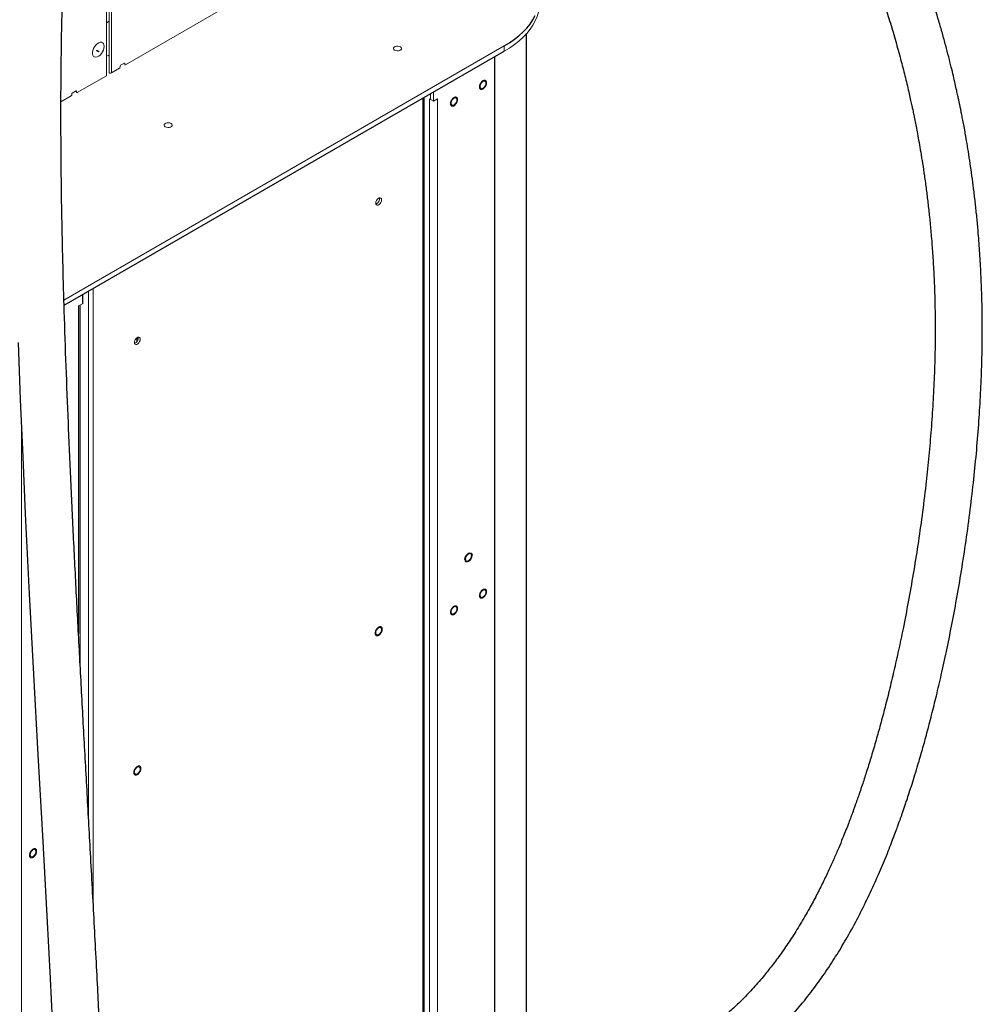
# Paper-space layout '_Isometric' of a CAD drawing. Header units: millimetres. Extents: x -1342 to 1339, y -551 to 2740.
# Tile 73 of 90: x 634 to 1339, y 171 to 892. Entities that reach past the tile are written whole.
import ezdxf

# ---------------------------------------------------------------- set-up
doc = ezdxf.new("R2010")
doc.units = ezdxf.units.MM

psp = doc.layouts.new('_Isometric')

# ---------------------------------------------------------------- linework, layer by layer
at = {"color": 144, "linetype": 'Continuous', "lineweight": 18}
for p, q in [((701, 1170.53), (701, 853.16)), ((699.17, 1165.61), (699.17, 852.72)), ((697.22, 850.98), (697.22, 1159.99)), ((790.31, 904.72), (711.11, 859)), ((697.22, 889.83), (699.17, 890.96)), ((666.13, 686.63), (988.54, 872.75)), ((689.84, 869.3), (691.36, 868.43)), ((689.84, 869.3), (689.85, 869.29)), ((689.85, 869.29), (691.39, 868.41)), ((690.18, 869.58), (691.7, 868.7)), ((698.46, 865.9), (697.22, 865.19)), ((698.67, 865.78), (698.46, 865.9)), ((988.54, 868.86), (988.54, 872.75)), ((707.58, 858.59), (710.4, 860.22)), ((710.76, 860.02), (710.76, 859.2)), ((706.87, 856.55), (701, 853.16)), ((707.22, 857.16), (707.22, 857.98)), ((697.22, 850.98), (675.76, 838.59)), ((671.87, 836.75), (671.87, 837.57)), ((672.22, 838.18), (675.05, 839.81)), ((675.4, 839.61), (675.4, 838.79)), ((934.55, 837.7), (934.55, 833.63)), ((936.8, 838.99), (936.8, 832.34)), ((671.51, 836.14), (663.93, 831.76)), ((929.91, 72.26), (929.91, 835.02)), ((933.85, 834.04), (933.85, 73.85)), ((934.55, 833.63), (936.8, 832.34)), ((936.8, 832.34), (939.75, 834.04)), ((939.75, 834.04), (939.75, 76.15)), ((684.07, 693.1), (684.07, 308.4)), ((687.52, 695.09), (687.52, 245.22)), ((679.74, 683.94), (676.79, 682.24)), ((678.01, 419.01), (678.01, 682.94)), ((635.03, 592.55), (635.03, -444.04))]:
    psp.add_line(p, q, dxfattribs=at)
at = {"color": 7, "linetype": 'Continuous', "lineweight": 25}
for p, q in [((1004.94, 96.62), (1004.94, 881.85)), ((666.24, 682.8), (988.54, 868.86)), ((981.51, 864.8), (981.51, 89.98)), ((929.02, 834.5), (929.02, 71.87)), ((679.74, 690.6), (679.74, 683.94)), ((676.79, 682.24), (676.79, 442.09)), ((719.62, 659.03), (719.62, 656.25))]:
    psp.add_line(p, q, dxfattribs=at)
at = {"color": 144, "linetype": 'Continuous', "lineweight": 18, "flags": 128}
for points in [[(1014.9, 905.6), (1014.85, 903.97), (1014.5, 900.71), (1013.79, 897.47), (1012.73, 894.26), (1011.32, 891.1), (1009.57, 888), (1007.49, 884.96), (1005.09, 882.01), (1002.36, 879.15), (999.33, 876.39), (996.01, 873.75), (992.41, 871.24), (988.54, 868.86)], [(695.55, 872.47), (695.42, 873.61), (695.03, 874.53), (694.4, 875.16), (693.59, 875.47), (692.62, 875.44), (691.58, 875.07), (690.52, 874.38), (689.51, 873.41), (688.61, 872.24), (687.88, 870.92), (687.37, 869.55), (687.1, 868.21), (687.1, 866.98), (687.37, 865.94), (687.88, 865.16), (688.61, 864.69), (689.51, 864.55), (690.52, 864.75), (691.58, 865.29), (692.62, 866.12), (693.59, 867.2), (694.4, 868.45), (695.03, 869.81), (695.42, 871.18), (695.55, 872.47)], [(699.17, 865.56), (699.05, 865.6), (698.67, 865.78)], [(912.52, 872.14), (913.12, 871.64), (913.39, 871.06), (913.3, 870.46), (912.86, 869.92), (912.12, 869.49), (911.18, 869.24), (910.14, 869.19), (909.13, 869.34), (908.28, 869.69), (907.68, 870.18), (907.41, 870.76), (907.5, 871.36), (907.94, 871.91), (908.68, 872.33), (909.62, 872.58), (910.66, 872.64), (911.67, 872.48), (912.52, 872.14)], [(970.9, 843.03), (971.03, 843.94), (971.4, 844.89), (971.96, 845.76), (972.66, 846.45), (973.39, 846.88), (974.09, 846.99), (974.65, 846.77), (975.02, 846.24), (975.15, 845.48), (975.02, 844.57), (974.65, 843.62), (974.09, 842.75), (973.39, 842.06), (972.66, 841.63), (971.96, 841.52), (971.4, 841.74), (971.03, 842.27), (970.9, 843.03)], [(949.69, 830.78), (949.82, 831.7), (950.19, 832.65), (950.75, 833.52), (951.44, 834.21), (952.18, 834.63), (952.87, 834.74), (953.44, 834.52), (953.81, 834), (953.93, 833.23), (953.81, 832.32), (953.44, 831.37), (952.87, 830.5), (952.18, 829.81), (951.44, 829.38), (950.75, 829.28), (950.19, 829.5), (949.82, 830.02), (949.69, 830.78)], [(744.58, 816.01), (745.18, 815.52), (745.45, 814.93), (745.36, 814.34), (744.92, 813.79), (744.18, 813.37), (743.24, 813.11), (742.2, 813.06), (741.19, 813.21), (740.34, 813.56), (739.74, 814.05), (739.47, 814.63), (739.56, 815.23), (740, 815.78), (740.74, 816.2), (741.69, 816.46), (742.72, 816.51), (743.73, 816.35), (744.58, 816.01)], [(894.54, 757.58), (894.66, 758.49), (895.03, 759.44), (895.6, 760.31), (896.29, 761), (897.03, 761.43), (897.72, 761.53), (898.28, 761.31), (898.65, 760.79), (898.78, 760.03), (898.65, 759.11), (898.28, 758.16), (897.72, 757.29), (897.03, 756.6), (896.29, 756.18), (895.6, 756.07), (895.03, 756.29), (894.66, 756.81), (894.54, 757.58)], [(666.76, 666.75), (666.85, 667.5), (666.72, 668.26)], [(717.76, 655.53), (717.89, 656.44), (718.26, 657.39), (718.82, 658.26), (719.51, 658.95), (720.25, 659.38), (720.94, 659.48), (721.51, 659.26), (721.87, 658.74), (722, 657.97), (721.87, 657.06), (721.51, 656.11), (720.94, 655.24), (720.25, 654.55), (719.51, 654.13), (718.82, 654.02), (718.26, 654.24), (717.89, 654.76), (717.76, 655.53)], [(960.3, 496.82), (960.43, 497.73), (960.79, 498.68), (961.36, 499.55), (962.05, 500.24), (962.79, 500.67), (963.48, 500.78), (964.04, 500.55), (964.41, 500.03), (964.54, 499.27), (964.41, 498.35), (964.04, 497.41), (963.48, 496.53), (962.79, 495.84), (962.05, 495.42), (961.36, 495.31), (960.79, 495.53), (960.43, 496.05), (960.3, 496.82)], [(970.9, 470.28), (971.03, 471.19), (971.4, 472.14), (971.96, 473.01), (972.66, 473.7), (973.39, 474.13), (974.09, 474.24), (974.65, 474.02), (975.02, 473.49), (975.15, 472.73), (975.02, 471.82), (974.65, 470.87), (974.09, 469.99), (973.39, 469.3), (972.66, 468.88), (971.96, 468.77), (971.4, 468.99), (971.03, 469.51), (970.9, 470.28)], [(949.69, 458.03), (949.82, 458.94), (950.19, 459.89), (950.75, 460.77), (951.44, 461.46), (952.18, 461.88), (952.87, 461.99), (953.44, 461.77), (953.81, 461.25), (953.93, 460.48), (953.81, 459.57), (953.44, 458.62), (952.87, 457.75), (952.18, 457.06), (951.44, 456.63), (950.75, 456.52), (950.19, 456.74), (949.82, 457.27), (949.69, 458.03)], [(894.54, 442.74), (894.66, 443.65), (895.03, 444.6), (895.6, 445.48), (896.29, 446.17), (897.03, 446.59), (897.72, 446.7), (898.28, 446.48), (898.65, 445.96), (898.78, 445.19), (898.65, 444.28), (898.28, 443.33), (897.72, 442.46), (897.03, 441.77), (896.29, 441.34), (895.6, 441.23), (895.03, 441.45), (894.66, 441.98), (894.54, 442.74)], [(717.76, 340.69), (717.89, 341.6), (718.26, 342.55), (718.82, 343.42), (719.51, 344.12), (720.25, 344.54), (720.94, 344.65), (721.51, 344.43), (721.87, 343.9), (722, 343.14), (721.87, 342.23), (721.51, 341.28), (720.94, 340.41), (720.25, 339.72), (719.51, 339.29), (718.82, 339.18), (718.26, 339.4), (717.89, 339.93), (717.76, 340.69)], [(645.64, 282.5), (645.51, 283.27), (645.14, 283.79), (644.57, 284.01), (643.88, 283.91), (643.15, 283.48), (642.45, 282.79), (641.89, 281.92), (641.52, 280.97), (641.39, 280.06), (641.52, 279.29), (641.89, 278.77), (642.45, 278.55), (643.15, 278.66), (643.88, 279.08), (644.57, 279.77), (645.14, 280.64), (645.51, 281.59), (645.64, 282.5)]]:
    psp.add_lwpolyline(points, dxfattribs=at)
at = {"color": 7, "linetype": 'Continuous', "lineweight": 25, "flags": 128}
for points in [[(988.54, 872.75), (992.41, 875.13), (996.01, 877.64), (999.33, 880.28), (1002.36, 883.04), (1005.09, 885.9), (1007.49, 888.85), (1009.57, 891.89), (1011.32, 894.99)], [(632.6, 655.56), (634.15, 613.65), (635.9, 571.77), (637.81, 530.04), (640.72, 471.46), (643.84, 412.47), (647.07, 353.3), (650.33, 294.19), (653.54, 235.35), (655.96, 189.46), (658.24, 144)]]:
    psp.add_lwpolyline(points, dxfattribs=at)
at = {"color": 144, "linetype": 'Continuous', "lineweight": 18}
for centre, radius, start, end in [((707.99, 857.94), 0.768, 122.60548, 177.39452), ((710.54, 860.05), 0.218, 350.78596, 129.20329), ((710.97, 859.17), 0.218, 170.78596, 309.20329), ((699.25, 856.46), 3.73, 268.8559, 298.04024), ((706.45, 857.2), 0.768, 302.60548, 357.39452), ((672.63, 837.53), 0.768, 122.60548, 177.39452), ((675.19, 839.64), 0.218, 350.78596, 129.20329), ((675.62, 838.76), 0.218, 170.78596, 309.20329), ((671.1, 836.79), 0.768, 302.60548, 357.39452), ((936.13, 838.04), 4.61, 240.27638, 249.98156), ((893.26, 760.76), 4.05, 289.63117, 10.3742), ((716.48, 658.72), 4.06, 289.65788, 10.0877)]:
    psp.add_arc(centre, radius, start, end, dxfattribs=at)
at = {"color": 7, "linetype": 'Continuous', "lineweight": 25}
for points, knots in [([(808.99, -95.79), (810.46, -92.73), (813.24, -86.92), (817.39, -78.85), (821.22, -71.79), (824.72, -65.64), (827.87, -60.34), (830.67, -55.82), (833.11, -52.02), (835.17, -48.89), (836.85, -46.41), (838.14, -44.54), (839.1, -43.16), (839.95, -41.95), (840.95, -40.55), (842.26, -38.74), (843.9, -36.52), (845.96, -33.79), (848.45, -30.59), (851.26, -27.1), (854.16, -23.62), (857, -20.34), (860.78, -16.12), (865.41, -11.22), (870.82, -5.89), (875.75, -1.32), (880.11, 2.48), (883.94, 5.67), (887.3, 8.35), (890.39, 10.71), (893.18, 12.78), (895.87, 14.7), (898.76, 16.71), (902.16, 18.98), (906.47, 21.74), (911.75, 24.94), (917.87, 28.41), (924.35, 31.82), (930.98, 35.07), (937.73, 38.15), (945.91, 41.62), (955.61, 45.4), (967.01, 49.43), (977.93, 52.96), (988.36, 56.11), (998.22, 58.95), (1008.46, 61.81), (1019.07, 64.73), (1030.05, 67.76), (1041.22, 70.91), (1050.89, 73.75), (1058.78, 76.18), (1064.8, 78.1), (1070.36, 79.95), (1075.41, 81.7), (1080.18, 83.39), (1084.4, 84.95), (1087.66, 86.2), (1089.92, 87.08), (1091.48, 87.69), (1093.11, 88.35), (1095.27, 89.23), (1098.07, 90.39), (1101.52, 91.86), (1105.83, 93.77), (1111.07, 96.18), (1117.19, 99.16), (1123.7, 102.52), (1130.28, 106.14), (1136.71, 109.91), (1142.99, 113.81), (1151.77, 119.62), (1162.76, 127.65), (1175.53, 138.28), (1187.39, 149.47), (1198.35, 161.1), (1208.43, 173.03), (1217.72, 185.2), (1226.33, 197.61), (1234.37, 210.3), (1242.18, 223.73), (1249.7, 237.86), (1256.89, 252.6), (1262.36, 264.78), (1266.4, 274.31), (1269.14, 281.01), (1271.62, 287.27), (1273.75, 292.83), (1275.48, 297.44), (1276.84, 301.14), (1277.86, 303.98), (1278.72, 306.36), (1279.51, 308.62), (1280.37, 311.07), (1281.3, 313.77), (1282.32, 316.75), (1283.65, 320.71), (1285.32, 325.8), (1287.34, 332.09), (1289.46, 338.91), (1292, 347.32), (1294.95, 357.53), (1298.31, 369.69), (1301.75, 382.84), (1305.26, 397.01), (1308.89, 412.56), (1312.6, 429.54), (1316.35, 448), (1320.03, 467.66), (1323.58, 488.48), (1326.94, 510.44), (1329.97, 532.83), (1332.56, 555.1), (1334.68, 576.69), (1336.34, 597.7), (1337.57, 618.08), (1338.36, 637.44), (1338.74, 655.77), (1338.75, 673.05), (1338.44, 689.64), (1337.83, 705.54), (1336.97, 720.76), (1335.96, 734.17), (1334.91, 745.89), (1333.86, 756.05), (1332.72, 765.86), (1331.5, 775.34), (1330.22, 784.48), (1328.91, 793.14), (1327.61, 801.11), (1326.43, 807.89), (1325.41, 813.55), (1324.54, 818.17), (1323.76, 822.18), (1323.09, 825.58), (1322.51, 828.41), (1322, 830.91), (1321.46, 833.49), (1320.79, 836.61), (1319.93, 840.54), (1318.85, 845.37), (1317.52, 851.09), (1315.94, 857.68), (1314.07, 865.13), (1311.91, 873.39), (1309.5, 882.15), (1306.13, 893.91), (1301.78, 908.05), (1295.91, 925.73), (1289.37, 943.89), (1282.17, 962.31), (1274.94, 979.5), (1267.76, 995.53), (1261.66, 1008.35), (1256.76, 1018.23), (1253.15, 1025.33), (1249.83, 1031.7), (1246.82, 1037.34), (1244.15, 1042.28), (1241.81, 1046.52), (1240.04, 1049.68), (1238.77, 1051.94), (1237.92, 1053.43), (1237.18, 1054.73), (1236.56, 1055.81), (1236, 1056.8), (1235.38, 1057.87), (1234.54, 1059.31), (1233.42, 1061.25), (1231.99, 1063.69), (1230.28, 1066.58), (1228.38, 1069.76), (1224.03, 1076.96), (1217.2, 1087.93), (1209.5, 1099.71), (1203.36, 1108.78), (1198.77, 1115.44), (1193.85, 1122.41), (1188.41, 1129.94), (1182.43, 1138.02), (1175.88, 1146.63), (1170.1, 1154.02), (1165.23, 1160.11), (1161.48, 1164.72), (1157.85, 1169.13), (1154.49, 1173.16), (1151.47, 1176.73), (1148.85, 1179.81), (1146.6, 1182.41), (1144.69, 1184.6), (1142.95, 1186.6), (1141.25, 1188.54), (1138.63, 1191.49), (1134.99, 1195.56), (1130.21, 1200.81), (1125.03, 1206.4), (1119.47, 1212.29), (1113.57, 1218.42), (1107.37, 1224.73), (1100.79, 1231.28), (1093.8, 1238.09), (1083.77, 1247.62), (1070.65, 1259.64), (1054.39, 1273.77), (1041.91, 1284.04), (1033.43, 1290.79), (1029.05, 1294.22), (1024.81, 1297.51), (1020.82, 1300.55), (1017.21, 1303.26), (1014.01, 1305.64), (1011.2, 1307.71), (1008.74, 1309.51), (1006.78, 1310.92), (1005.26, 1312.02), (1004.13, 1312.83), (1003.14, 1313.54), (1002.11, 1314.27), (1000.86, 1315.16), (999.2, 1316.32), (997.04, 1317.83), (994.4, 1319.67), (991.67, 1321.54), (989.84, 1322.77), (989.06, 1323.3)], [0, 0, 0, 0, 0.005289, 0.010028, 0.014251, 0.017988, 0.021265, 0.024104, 0.026523, 0.028537, 0.030158, 0.031374, 0.03223, 0.032882, 0.033803, 0.035024, 0.036538, 0.038339, 0.040643, 0.043223, 0.045747, 0.048155, 0.050452, 0.055197, 0.059443, 0.06322, 0.066554, 0.069231, 0.071662, 0.073856, 0.075818, 0.077559, 0.079463, 0.081763, 0.084449, 0.088069, 0.092107, 0.096175, 0.10023, 0.104274, 0.108311, 0.114646, 0.120981, 0.127441, 0.132512, 0.137693, 0.142986, 0.148391, 0.15391, 0.159546, 0.165015, 0.168195, 0.171144, 0.173864, 0.176355, 0.178619, 0.180656, 0.182381, 0.18332, 0.183909, 0.184641, 0.185683, 0.187037, 0.188703, 0.190684, 0.193319, 0.19637, 0.199699, 0.202998, 0.206259, 0.209484, 0.212677, 0.220008, 0.227191, 0.234237, 0.241146, 0.247912, 0.25452, 0.261076, 0.267628, 0.274164, 0.281445, 0.288658, 0.295772, 0.29908, 0.302348, 0.305356, 0.307992, 0.310237, 0.311895, 0.313222, 0.314235, 0.315261, 0.316408, 0.317676, 0.319068, 0.320587, 0.323237, 0.326206, 0.329389, 0.332766, 0.337942, 0.343548, 0.349591, 0.35608, 0.363018, 0.370867, 0.379215, 0.38805, 0.397356, 0.407109, 0.41728, 0.426963, 0.436376, 0.4455, 0.454326, 0.462852, 0.47065, 0.478187, 0.485472, 0.492524, 0.499358, 0.505985, 0.510825, 0.515556, 0.520181, 0.524702, 0.529118, 0.53342, 0.537392, 0.540946, 0.543596, 0.545949, 0.548002, 0.549754, 0.551204, 0.552383, 0.553648, 0.555231, 0.557292, 0.559847, 0.562902, 0.566461, 0.570533, 0.575127, 0.580207, 0.585353, 0.595332, 0.605127, 0.617529, 0.629575, 0.641236, 0.652485, 0.663295, 0.669112, 0.674479, 0.679354, 0.68373, 0.687601, 0.690963, 0.693812, 0.695182, 0.69639, 0.697435, 0.698317, 0.699036, 0.699829, 0.70095, 0.702563, 0.704575, 0.706987, 0.709735, 0.712529, 0.72513, 0.737933, 0.743802, 0.749804, 0.756296, 0.763313, 0.771225, 0.779704, 0.788746, 0.793476, 0.798342, 0.803039, 0.807283, 0.811077, 0.814422, 0.817165, 0.819511, 0.821558, 0.823671, 0.825885, 0.831291, 0.837205, 0.843589, 0.850423, 0.857696, 0.865254, 0.873208, 0.88154, 0.890083, 0.908765, 0.927626, 0.946477, 0.951425, 0.956352, 0.961216, 0.965681, 0.969687, 0.973189, 0.976277, 0.978964, 0.98126, 0.982692, 0.983926, 0.984966, 0.985913, 0.987253, 0.989045, 0.991275, 0.994218, 0.997531, 1, 1, 1, 1]), ([(952.39, 1306.02), (952.76, 1305.79), (955.38, 1304.17), (960.05, 1301.15), (965.37, 1297.66), (969.46, 1294.92), (972.4, 1292.92), (975.14, 1291.04), (977.6, 1289.33), (979.71, 1287.85), (981.47, 1286.61), (982.92, 1285.58), (984.26, 1284.63), (985.67, 1283.61), (987.32, 1282.43), (989.2, 1281.06), (991.34, 1279.5), (993.82, 1277.67), (996.66, 1275.55), (999.79, 1273.19), (1003.04, 1270.72), (1006.32, 1268.2), (1013.39, 1262.69), (1024.16, 1254.03), (1036.45, 1243.66), (1046.65, 1234.71), (1054.93, 1227.26), (1063.4, 1219.41), (1072.11, 1211.09), (1079.05, 1204.26), (1084.36, 1198.92), (1087.78, 1195.44), (1091.22, 1191.89), (1094.69, 1188.28), (1098.08, 1184.7), (1101.44, 1181.1), (1104.62, 1177.66), (1107.53, 1174.47), (1109.99, 1171.75), (1111.86, 1169.67), (1113.21, 1168.15), (1114.18, 1167.06), (1115.14, 1165.97), (1116.28, 1164.68), (1117.71, 1163.05), (1119.44, 1161.07), (1121.56, 1158.62), (1123.98, 1155.8), (1126.6, 1152.71), (1129.22, 1149.59), (1131.8, 1146.5), (1134.97, 1142.65), (1138.69, 1138.06), (1142.93, 1132.74), (1147.09, 1127.43), (1151.28, 1121.99), (1155.85, 1115.94), (1160.86, 1109.17), (1166.32, 1101.6), (1172.04, 1093.46), (1177, 1086.2), (1181.14, 1080), (1184.33, 1075.13), (1187.4, 1070.38), (1190.24, 1065.91), (1192.82, 1061.79), (1195.16, 1058), (1197.24, 1054.58), (1199.09, 1051.52), (1200.69, 1048.83), (1202.06, 1046.52), (1203.23, 1044.53), (1204.41, 1042.5), (1205.78, 1040.14), (1207.45, 1037.22), (1209.39, 1033.81), (1211.59, 1029.87), (1214.06, 1025.39), (1216.79, 1020.34), (1219.72, 1014.83), (1222.75, 1009), (1226.8, 1001.03), (1231.82, 990.82), (1238.13, 977.33), (1244.74, 962.42), (1251.57, 945.92), (1257.69, 930.02), (1263.06, 915.05), (1267.65, 901.42), (1271.89, 887.95), (1275.79, 874.68), (1278.76, 863.83), (1280.94, 855.43), (1282.42, 849.47), (1283.84, 843.61), (1285.12, 838.11), (1286.21, 833.24), (1287.07, 829.3), (1287.72, 826.29), (1288.18, 824.09), (1288.56, 822.25), (1288.94, 820.35), (1289.52, 817.5), (1290.31, 813.48), (1291.33, 808.12), (1292.47, 801.85), (1293.71, 794.64), (1295.03, 786.49), (1296.39, 777.38), (1297.71, 767.74), (1298.96, 757.65), (1300.11, 747.18), (1301.2, 735.89), (1302.18, 723.76), (1303.02, 710.76), (1303.68, 696.93), (1304.11, 682.51), (1304.3, 666.17), (1304.14, 648.13), (1303.53, 628.45), (1302.51, 608.85), (1301.13, 589.39), (1299.42, 570.15), (1297.28, 549.95), (1294.67, 528.9), (1291.58, 507.15), (1288.21, 486.05), (1284.6, 465.65), (1280.99, 447.05), (1277.46, 430.21), (1274.07, 415.06), (1270.63, 400.62), (1267.21, 387.05), (1263.87, 374.51), (1260.53, 362.62), (1257.21, 351.38), (1253.94, 340.85), (1251.23, 332.53), (1249.08, 326.15), (1247.49, 321.55), (1246.11, 317.65), (1245.13, 314.92), (1244.49, 313.14), (1243.98, 311.74), (1243.32, 309.94), (1242.28, 307.14), (1240.79, 303.22), (1238.79, 298.05), (1236.35, 291.94), (1233.45, 284.94), (1230.11, 277.2), (1226.32, 268.81), (1222.08, 259.89), (1217.34, 250.49), (1211.82, 240.2), (1205.65, 229.52), (1199, 218.89), (1192.38, 209.14), (1185.82, 200.21), (1178.83, 191.4), (1171.4, 182.8), (1163.49, 174.47), (1155.73, 167.01), (1147.77, 160.01), (1139.63, 153.49), (1131.21, 147.37), (1122.74, 141.76), (1113.99, 136.51), (1104.88, 131.55), (1095.44, 126.9), (1087.17, 123.22), (1080.51, 120.46), (1075.8, 118.59), (1071.76, 117.06), (1067.9, 115.63), (1063.66, 114.11), (1058.6, 112.39), (1052.99, 110.54), (1046.75, 108.56), (1039.81, 106.45), (1032.35, 104.26), (1021.34, 101.13), (1007.27, 97.27), (990.54, 92.65), (974.52, 88.01), (959.21, 83.21), (944.76, 78.19), (930.98, 72.84), (917.69, 67.03), (907.31, 61.88), (899.67, 57.75), (894.84, 55), (890.5, 52.41), (886.9, 50.17), (884.08, 48.37), (882.15, 47.1), (880.89, 46.25), (879.9, 45.59), (878.69, 44.76), (877.06, 43.63), (874.82, 42.06), (871.92, 39.96), (868.31, 37.27), (864.3, 34.14), (860.15, 30.76), (856.1, 27.32), (852.24, 23.9), (847.6, 19.63), (842.36, 14.53), (836.68, 8.64), (831.17, 2.57), (825.91, -3.57), (821.82, -8.63), (819.09, -12.14), (817.36, -14.42), (815.45, -16.97), (813.2, -20.05), (810.55, -23.76), (807.53, -28.16), (804.15, -33.26), (800.42, -39.12), (796.39, -45.75), (792.07, -53.22), (787.49, -61.58), (782.64, -70.94), (779.44, -77.63), (777.76, -81.14)], [0, 0, 0, 0, 0.00121, 0.00843, 0.015296, 0.018709, 0.021976, 0.025077, 0.027851, 0.030215, 0.032152, 0.033765, 0.035098, 0.036682, 0.038539, 0.040675, 0.043096, 0.045811, 0.049147, 0.052831, 0.056598, 0.06038, 0.064174, 0.081191, 0.098196, 0.107924, 0.117879, 0.128234, 0.138983, 0.150121, 0.154301, 0.158531, 0.162811, 0.167141, 0.171502, 0.175576, 0.179852, 0.183555, 0.186679, 0.189221, 0.190702, 0.191874, 0.19295, 0.194398, 0.196234, 0.198461, 0.201077, 0.204401, 0.207855, 0.211257, 0.214608, 0.217906, 0.223664, 0.22925, 0.234662, 0.240155, 0.245973, 0.252959, 0.260357, 0.268161, 0.276365, 0.280819, 0.285367, 0.289704, 0.293698, 0.297352, 0.300667, 0.303644, 0.306284, 0.30859, 0.310561, 0.3122, 0.313655, 0.315702, 0.318141, 0.320971, 0.324189, 0.327861, 0.331929, 0.336386, 0.341014, 0.345673, 0.354911, 0.364254, 0.375498, 0.386856, 0.398311, 0.407135, 0.415619, 0.423757, 0.431558, 0.439031, 0.442409, 0.445718, 0.44896, 0.452058, 0.454685, 0.456812, 0.458363, 0.459477, 0.46029, 0.461268, 0.462451, 0.464766, 0.467522, 0.470714, 0.474337, 0.478385, 0.482853, 0.487737, 0.492349, 0.497274, 0.502512, 0.508066, 0.51394, 0.52014, 0.526612, 0.533071, 0.541633, 0.550158, 0.558644, 0.567079, 0.575449, 0.583734, 0.593537, 0.603154, 0.612552, 0.621694, 0.630549, 0.637687, 0.64459, 0.651243, 0.6575, 0.663282, 0.668599, 0.674019, 0.678906, 0.683294, 0.68566, 0.687869, 0.689777, 0.691164, 0.691725, 0.692289, 0.693141, 0.694281, 0.696254, 0.698715, 0.701639, 0.704996, 0.708755, 0.712802, 0.717164, 0.721804, 0.726683, 0.732528, 0.737993, 0.743114, 0.747921, 0.752445, 0.757743, 0.762691, 0.767333, 0.771707, 0.776422, 0.780873, 0.785237, 0.789692, 0.794256, 0.798951, 0.803718, 0.806455, 0.808779, 0.810686, 0.812431, 0.814526, 0.816994, 0.81967, 0.822696, 0.82608, 0.829833, 0.833712, 0.842417, 0.850951, 0.859288, 0.867402, 0.875347, 0.882848, 0.890459, 0.898188, 0.901258, 0.904333, 0.907077, 0.909353, 0.911149, 0.912456, 0.913064, 0.913581, 0.914358, 0.915414, 0.916752, 0.918735, 0.921139, 0.923964, 0.926881, 0.929717, 0.932471, 0.93514, 0.939803, 0.944155, 0.948182, 0.952849, 0.956988, 0.958463, 0.959865, 0.961495, 0.963478, 0.965871, 0.968651, 0.971832, 0.975431, 0.979465, 0.983872, 0.988745, 0.99411, 1, 1, 1, 1]), ([(293.9, -11.39), (292.02, -14.79), (288.33, -21.45), (283.68, -31.63), (279.74, -41.6), (276.48, -51.35), (273.49, -62), (270.93, -73.46), (268.94, -85.57), (267.65, -96.98), (266.91, -107.63), (266.62, -117.5), (266.67, -127.02), (267, -136.05), (267.57, -144.48), (268.23, -151.71), (268.89, -157.55), (269.47, -162.1), (269.95, -165.49), (270.33, -168.05), (270.64, -170.09), (270.98, -172.18), (271.42, -174.89), (272.05, -178.48), (272.91, -183.06), (274.03, -188.66), (275.43, -195.14), (277.07, -202.12), (278.89, -209.26), (280.83, -216.39), (283.52, -225.68), (287.12, -237.09), (291.82, -250.57), (296.91, -263.95), (302.29, -277.03), (307.76, -289.44), (313.1, -300.86), (318.18, -311.16), (322.91, -320.34), (327.25, -328.44), (330.49, -334.3), (332.84, -338.48), (334.58, -341.52), (336.68, -345.16), (339.23, -349.49), (342.25, -354.53), (345.65, -360.08), (349.26, -365.84), (352.91, -371.53), (356.55, -377.08), (360.17, -382.48), (365.5, -390.26), (372.52, -400.16), (381.22, -411.85), (389.63, -422.65), (397.15, -431.88), (403.67, -439.6), (409.12, -445.87), (414.06, -451.38), (418.48, -456.21), (422.37, -460.36), (425.74, -463.89), (428.9, -467.13), (432.3, -470.57), (436.38, -474.61), (441.31, -479.37), (447.11, -484.79), (453.75, -490.77), (461.55, -497.5), (470.53, -504.82), (480.77, -512.6), (491.93, -520.38), (502.58, -527.07), (512.46, -532.63), (521.12, -537), (529.58, -540.76), (537.52, -543.81), (544.87, -546.19), (551.62, -547.98), (557.78, -549.26), (563.35, -550.12), (568.35, -550.62), (573.01, -550.86), (577.74, -550.87), (582.88, -550.59), (588.47, -549.92), (594.33, -548.75), (599.63, -547.23), (604.05, -545.63), (607.78, -544.05), (611.69, -542.13), (616.27, -539.55), (620.99, -536.42), (625.48, -532.95), (629.29, -529.63), (632.7, -526.35), (635.9, -522.96), (638.78, -519.63), (641.42, -516.34), (643.89, -513.04), (646.46, -509.36), (649.12, -505.26), (651.84, -500.73), (654.63, -495.71), (657.33, -490.44), (659.64, -485.54), (661.49, -481.39), (662.86, -478.15), (663.92, -475.55), (664.69, -473.6), (665.29, -472.07), (666, -470.23), (667, -467.53), (668.31, -463.88), (670.54, -457.34), (673.46, -447.98), (676.42, -437.17), (678.88, -427.26), (680.93, -418.2), (682.97, -408.41), (684.96, -397.86), (686.9, -386.49), (688.77, -374.28), (690.37, -362.62), (691.73, -351.63), (692.87, -341.51), (693.91, -331.39), (694.82, -321.75), (695.54, -313.43), (696.1, -306.43), (696.53, -300.7), (696.88, -295.73), (697.17, -291.55), (697.39, -288.18), (697.56, -285.54), (697.68, -283.53), (697.78, -281.97), (697.85, -280.71), (697.92, -279.6), (697.98, -278.52), (698.05, -277.36), (698.18, -275.15), (698.37, -271.62), (698.63, -266.71), (698.91, -261.13), (699.2, -254.91), (699.5, -247.89), (699.81, -239.96), (700.11, -231.11), (700.4, -221.29), (700.67, -210.56), (700.92, -198.75), (701.12, -185.94), (701.28, -172.11), (701.36, -157.59), (701.38, -142.42), (701.33, -126.61), (701.19, -109.82), (700.97, -92.02), (700.66, -73.2), (700.25, -53.74), (699.75, -33.66), (699.16, -12.99), (698.46, 8.65), (697.66, 31.26), (696.8, 53.48), (695.91, 75.19), (694.99, 96.21), (694.02, 117.6), (692.99, 139.17), (691.93, 160.77), (690.35, 192.18), (688.18, 233.38), (685.49, 282.81), (682.85, 330.52), (680.32, 376.39), (677.84, 421.86), (675.47, 466.84), (673.23, 510.97), (671.18, 554.16), (669.33, 596.34), (667.7, 637.69), (666.4, 675.9), (665.41, 710.98), (664.69, 742.98), (664.19, 774.24), (663.92, 804.73), (663.89, 834.41), (664.11, 863.25), (664.59, 890.48), (665.3, 916.12), (666.23, 940.19), (667.4, 963.46), (668.82, 985.92), (670.5, 1007.54), (672.22, 1025.94), (673.86, 1041.26), (675.34, 1053.61), (676.89, 1065.37), (678.48, 1076.38), (680.08, 1086.51), (681.76, 1096.3), (683.5, 1105.67), (685.29, 1114.59), (687, 1122.51), (688.68, 1129.76), (690.3, 1136.31), (691.84, 1142.14), (693.19, 1146.97), (694.33, 1150.87), (695.25, 1153.86), (695.92, 1155.99), (696.29, 1157.14), (696.45, 1157.64), (696.54, 1157.93), (696.74, 1158.54), (697.09, 1159.58), (697.65, 1161.26), (698.45, 1163.59), (699.49, 1166.52), (701.13, 1170.97), (703.54, 1177.06), (706.97, 1184.93), (710.53, 1192.22), (714.02, 1198.69), (717.06, 1203.91), (720.01, 1208.63), (722.64, 1212.59), (724.85, 1215.76), (726.62, 1218.18), (727.91, 1219.92), (728.93, 1221.25), (729.9, 1222.5), (731.09, 1224.01), (732.98, 1226.35), (734.91, 1228.67), (736.35, 1230.31), (736.79, 1230.8)], [0, 0, 0, 0, 0.004123, 0.008074, 0.011864, 0.015499, 0.018986, 0.023625, 0.027987, 0.032071, 0.035877, 0.0394, 0.042636, 0.046075, 0.0491, 0.051703, 0.053882, 0.055408, 0.056638, 0.057569, 0.058198, 0.058858, 0.059842, 0.061152, 0.062789, 0.06486, 0.067299, 0.069937, 0.072584, 0.075242, 0.077908, 0.083019, 0.088155, 0.093312, 0.09848, 0.103414, 0.107951, 0.112086, 0.115814, 0.119093, 0.121995, 0.12304, 0.124264, 0.125773, 0.127567, 0.12969, 0.132101, 0.134581, 0.137011, 0.139391, 0.141721, 0.144, 0.149541, 0.154756, 0.159645, 0.16421, 0.167496, 0.170451, 0.173082, 0.175395, 0.177431, 0.179152, 0.180598, 0.182254, 0.184295, 0.186719, 0.189545, 0.192741, 0.19622, 0.200482, 0.20504, 0.209861, 0.214908, 0.218383, 0.221921, 0.225254, 0.228307, 0.231099, 0.233645, 0.235962, 0.238058, 0.239942, 0.241623, 0.243368, 0.245338, 0.247537, 0.249909, 0.252372, 0.254034, 0.255581, 0.257358, 0.259406, 0.262104, 0.264477, 0.266612, 0.268591, 0.270603, 0.272688, 0.27434, 0.276154, 0.278143, 0.280315, 0.282678, 0.285245, 0.288023, 0.290666, 0.292556, 0.294141, 0.295407, 0.296345, 0.296967, 0.297626, 0.299025, 0.30087, 0.302875, 0.308389, 0.314113, 0.317981, 0.322127, 0.326581, 0.331356, 0.336467, 0.341928, 0.347755, 0.352059, 0.356554, 0.36117, 0.365445, 0.369278, 0.372119, 0.374629, 0.376801, 0.378625, 0.380098, 0.381214, 0.382085, 0.382718, 0.383264, 0.383722, 0.384174, 0.38468, 0.385241, 0.387066, 0.389312, 0.391678, 0.394391, 0.397457, 0.400884, 0.404762, 0.409032, 0.413705, 0.41879, 0.424297, 0.430237, 0.436619, 0.442971, 0.449724, 0.456886, 0.464464, 0.472467, 0.480899, 0.489249, 0.497991, 0.507127, 0.516661, 0.526593, 0.535175, 0.544033, 0.553043, 0.562064, 0.57109, 0.580117, 0.601363, 0.622513, 0.641603, 0.660516, 0.679206, 0.697632, 0.715755, 0.733222, 0.750326, 0.767035, 0.783319, 0.796437, 0.80923, 0.821685, 0.833788, 0.845527, 0.856891, 0.867869, 0.877584, 0.886961, 0.895992, 0.904672, 0.912996, 0.920961, 0.925841, 0.930572, 0.935097, 0.939273, 0.943111, 0.946629, 0.950385, 0.953743, 0.956728, 0.95936, 0.96195, 0.964141, 0.965959, 0.967424, 0.968552, 0.969355, 0.96984, 0.969866, 0.969927, 0.970166, 0.970561, 0.971109, 0.972075, 0.97322, 0.974452, 0.977168, 0.980211, 0.983581, 0.98577, 0.988012, 0.989997, 0.991696, 0.993106, 0.994153, 0.994937, 0.995453, 0.995969, 0.996671, 0.997561, 0.999273, 1, 1, 1, 1]), ([(959.81, 496.54), (959.81, 498.2), (960.98, 500.22), (963.86, 501.89), (965.03, 501.21), (965.03, 499.55)], [0, 0, 0, 0, 0.5, 0.5, 1, 1, 1, 1])]:
    psp.add_open_spline(points, degree=3, knots=knots, dxfattribs=at)
at = {"color": 144, "linetype": 'Continuous', "lineweight": 18}
for points, knots in [([(689.88, 869.28), (689.88, 869.28), (689.9, 869.27), (689.95, 869.28), (690.01, 869.31), (690.08, 869.37), (690.13, 869.45), (690.16, 869.52), (690.17, 869.56), (690.18, 869.58)], [0, 0, 0, 0, 0.014929, 0.191971, 0.369014, 0.546057, 0.723099, 0.900142, 1, 1, 1, 1]), ([(691.36, 868.43), (691.4, 868.39), (691.45, 868.37), (691.55, 868.36), (691.61, 868.37), (691.65, 868.4)], [0, 0, 0, 0, 0.5, 0.5, 1, 1, 1, 1]), ([(691.65, 868.4), (691.68, 868.43), (691.71, 868.48), (691.72, 868.59), (691.71, 868.65), (691.7, 868.7)], [0, 0, 0, 0, 0.5, 0.5, 1, 1, 1, 1]), ([(975.63, 845.76), (975.63, 845.82), (975.63, 845.92), (975.62, 846.08), (975.6, 846.23), (975.58, 846.37), (975.54, 846.51), (975.5, 846.64), (975.44, 846.8), (975.35, 846.98), (975.21, 847.17), (975.05, 847.33), (974.81, 847.5), (974.47, 847.62), (974, 847.63), (973.52, 847.52), (973.03, 847.29), (972.53, 846.95), (972.05, 846.5), (971.58, 845.96), (971.24, 845.43), (971, 844.99), (970.84, 844.65), (970.7, 844.3), (970.6, 843.97), (970.52, 843.65), (970.46, 843.34), (970.42, 843.04), (970.42, 842.85), (970.42, 842.75)], [0, 0, 0, 0, 0.017277, 0.03443, 0.05151, 0.068566, 0.085649, 0.10281, 0.120098, 0.152252, 0.184451, 0.217289, 0.250174, 0.315809, 0.38008, 0.440024, 0.500014, 0.559959, 0.619949, 0.68422, 0.749855, 0.782693, 0.815578, 0.847732, 0.879931, 0.910075, 0.939954, 0.969839, 1, 1, 1, 1]), ([(970.42, 842.75), (970.42, 842.69), (970.42, 842.59), (970.43, 842.43), (970.45, 842.28), (970.47, 842.14), (970.51, 842), (970.55, 841.87), (970.61, 841.71), (970.7, 841.53), (970.84, 841.34), (971, 841.18), (971.24, 841.01), (971.58, 840.89), (972.05, 840.88), (972.53, 840.99), (973.03, 841.22), (973.52, 841.56), (974, 842.01), (974.47, 842.55), (974.81, 843.08), (975.05, 843.52), (975.21, 843.86), (975.35, 844.21), (975.45, 844.54), (975.54, 844.86), (975.59, 845.17), (975.63, 845.47), (975.63, 845.66), (975.63, 845.76)], [0, 0, 0, 0, 0.017277, 0.03443, 0.05151, 0.068566, 0.085649, 0.10281, 0.120098, 0.152252, 0.184451, 0.217289, 0.250174, 0.315809, 0.38008, 0.440024, 0.500014, 0.559959, 0.619949, 0.68422, 0.749855, 0.782693, 0.815578, 0.847732, 0.879931, 0.910075, 0.939954, 0.969839, 1, 1, 1, 1]), ([(954.42, 833.52), (954.42, 833.57), (954.42, 833.68), (954.41, 833.83), (954.39, 833.98), (954.36, 834.13), (954.33, 834.26), (954.29, 834.39), (954.23, 834.56), (954.13, 834.74), (954, 834.92), (953.84, 835.08), (953.6, 835.25), (953.25, 835.38), (952.79, 835.39), (952.3, 835.27), (951.81, 835.04), (951.32, 834.7), (950.83, 834.26), (950.37, 833.71), (950.02, 833.19), (949.78, 832.74), (949.63, 832.4), (949.49, 832.06), (949.38, 831.72), (949.3, 831.4), (949.25, 831.09), (949.21, 830.79), (949.21, 830.6), (949.2, 830.5)], [0, 0, 0, 0, 0.017277, 0.03443, 0.05151, 0.068566, 0.085649, 0.10281, 0.120098, 0.152252, 0.184451, 0.217289, 0.250174, 0.315809, 0.38008, 0.440024, 0.500014, 0.559959, 0.619949, 0.68422, 0.749855, 0.782693, 0.815578, 0.847732, 0.879931, 0.910075, 0.939954, 0.969839, 1, 1, 1, 1]), ([(949.2, 830.5), (949.2, 830.45), (949.21, 830.34), (949.22, 830.19), (949.24, 830.04), (949.26, 829.89), (949.3, 829.75), (949.34, 829.62), (949.4, 829.46), (949.49, 829.28), (949.63, 829.09), (949.78, 828.93), (950.02, 828.77), (950.37, 828.64), (950.83, 828.63), (951.32, 828.75), (951.81, 828.98), (952.3, 829.31), (952.79, 829.76), (953.25, 830.3), (953.6, 830.83), (953.84, 831.28), (954, 831.62), (954.13, 831.96), (954.24, 832.29), (954.32, 832.62), (954.38, 832.93), (954.41, 833.23), (954.42, 833.42), (954.42, 833.52)], [0, 0, 0, 0, 0.017277, 0.03443, 0.05151, 0.068566, 0.085649, 0.10281, 0.120098, 0.152252, 0.184451, 0.217289, 0.250174, 0.315809, 0.38008, 0.440024, 0.500014, 0.559959, 0.619949, 0.68422, 0.749855, 0.782693, 0.815578, 0.847732, 0.879931, 0.910075, 0.939954, 0.969839, 1, 1, 1, 1]), ([(965.03, 499.55), (965.03, 497.89), (963.86, 495.86), (960.98, 494.2), (959.81, 494.87), (959.81, 496.54)], [0, 0, 0, 0, 0.5, 0.5, 1, 1, 1, 1]), ([(974.02, 474.86), (973.98, 474.86), (973.89, 474.85), (973.76, 474.82), (973.62, 474.78), (973.48, 474.74), (973.35, 474.68), (973.21, 474.61), (973.02, 474.52), (972.8, 474.38), (972.54, 474.19), (972.28, 473.96), (971.94, 473.63), (971.54, 473.16), (971.15, 472.54), (970.83, 471.9), (970.6, 471.26), (970.45, 470.63), (970.4, 470.02), (970.44, 469.44), (970.57, 469.02), (970.73, 468.74), (970.87, 468.55), (971.03, 468.4), (971.2, 468.29), (971.39, 468.2), (971.59, 468.15), (971.8, 468.13), (971.95, 468.14), (972.03, 468.14)], [0, 0, 0, 0, 0.017277, 0.03443, 0.05151, 0.068566, 0.085649, 0.10281, 0.120098, 0.152252, 0.184451, 0.217289, 0.250174, 0.315809, 0.38008, 0.440024, 0.500014, 0.559959, 0.619949, 0.68422, 0.749855, 0.782693, 0.815578, 0.847732, 0.879931, 0.910075, 0.939954, 0.969839, 1, 1, 1, 1]), ([(972.03, 468.14), (972.07, 468.15), (972.16, 468.16), (972.29, 468.19), (972.43, 468.22), (972.57, 468.27), (972.71, 468.33), (972.85, 468.39), (973.03, 468.49), (973.25, 468.63), (973.51, 468.82), (973.77, 469.04), (974.11, 469.38), (974.51, 469.85), (974.9, 470.47), (975.22, 471.11), (975.45, 471.75), (975.6, 472.38), (975.65, 472.99), (975.61, 473.56), (975.48, 473.98), (975.32, 474.27), (975.18, 474.45), (975.02, 474.6), (974.85, 474.72), (974.66, 474.8), (974.46, 474.85), (974.25, 474.88), (974.1, 474.87), (974.02, 474.86)], [0, 0, 0, 0, 0.017277, 0.03443, 0.05151, 0.068566, 0.085649, 0.10281, 0.120098, 0.152252, 0.184451, 0.217289, 0.250174, 0.315809, 0.38008, 0.440024, 0.500014, 0.559959, 0.619949, 0.68422, 0.749855, 0.782693, 0.815578, 0.847732, 0.879931, 0.910075, 0.939954, 0.969839, 1, 1, 1, 1]), ([(954.42, 460.76), (954.42, 460.82), (954.42, 460.93), (954.41, 461.08), (954.39, 461.23), (954.36, 461.37), (954.33, 461.51), (954.29, 461.64), (954.23, 461.8), (954.13, 461.99), (954, 462.17), (953.84, 462.33), (953.6, 462.5), (953.25, 462.63), (952.79, 462.64), (952.3, 462.52), (951.81, 462.29), (951.32, 461.95), (950.83, 461.51), (950.37, 460.96), (950.02, 460.44), (949.78, 459.99), (949.63, 459.65), (949.49, 459.31), (949.38, 458.97), (949.3, 458.65), (949.25, 458.34), (949.21, 458.04), (949.21, 457.85), (949.2, 457.75)], [0, 0, 0, 0, 0.017277, 0.03443, 0.05151, 0.068566, 0.085649, 0.10281, 0.120098, 0.152252, 0.184451, 0.217289, 0.250174, 0.315809, 0.38008, 0.440024, 0.500014, 0.559959, 0.619949, 0.68422, 0.749855, 0.782693, 0.815578, 0.847732, 0.879931, 0.910075, 0.939954, 0.969839, 1, 1, 1, 1]), ([(949.2, 457.75), (949.2, 457.7), (949.21, 457.59), (949.22, 457.43), (949.24, 457.28), (949.26, 457.14), (949.3, 457), (949.34, 456.87), (949.4, 456.71), (949.49, 456.53), (949.63, 456.34), (949.78, 456.18), (950.02, 456.01), (950.37, 455.89), (950.83, 455.88), (951.32, 455.99), (951.81, 456.23), (952.3, 456.56), (952.79, 457.01), (953.25, 457.55), (953.6, 458.08), (953.84, 458.53), (954, 458.87), (954.13, 459.21), (954.24, 459.54), (954.32, 459.86), (954.38, 460.17), (954.41, 460.48), (954.42, 460.67), (954.42, 460.76)], [0, 0, 0, 0, 0.017277, 0.03443, 0.05151, 0.068566, 0.085649, 0.10281, 0.120098, 0.152252, 0.184451, 0.217289, 0.250174, 0.315809, 0.38008, 0.440024, 0.500014, 0.559959, 0.619949, 0.68422, 0.749855, 0.782693, 0.815578, 0.847732, 0.879931, 0.910075, 0.939954, 0.969839, 1, 1, 1, 1]), ([(899.27, 445.47), (899.27, 445.53), (899.26, 445.63), (899.25, 445.79), (899.23, 445.94), (899.21, 446.08), (899.17, 446.22), (899.13, 446.35), (899.07, 446.51), (898.98, 446.69), (898.84, 446.88), (898.69, 447.04), (898.45, 447.21), (898.1, 447.34), (897.64, 447.35), (897.15, 447.23), (896.66, 447), (896.17, 446.66), (895.68, 446.22), (895.22, 445.67), (894.87, 445.15), (894.63, 444.7), (894.47, 444.36), (894.34, 444.02), (894.23, 443.68), (894.15, 443.36), (894.09, 443.05), (894.05, 442.75), (894.05, 442.56), (894.05, 442.46)], [0, 0, 0, 0, 0.017277, 0.03443, 0.05151, 0.068566, 0.085649, 0.10281, 0.120098, 0.152252, 0.184451, 0.217289, 0.250174, 0.315809, 0.38008, 0.440024, 0.500014, 0.559959, 0.619949, 0.68422, 0.749855, 0.782693, 0.815578, 0.847732, 0.879931, 0.910075, 0.939954, 0.969839, 1, 1, 1, 1]), ([(894.05, 442.46), (894.05, 442.41), (894.05, 442.3), (894.06, 442.14), (894.08, 441.99), (894.11, 441.85), (894.14, 441.71), (894.18, 441.58), (894.24, 441.42), (894.34, 441.24), (894.47, 441.05), (894.63, 440.89), (894.87, 440.72), (895.22, 440.6), (895.68, 440.59), (896.17, 440.7), (896.66, 440.94), (897.15, 441.27), (897.64, 441.72), (898.1, 442.26), (898.45, 442.79), (898.69, 443.23), (898.84, 443.58), (898.98, 443.92), (899.09, 444.25), (899.17, 444.57), (899.22, 444.88), (899.26, 445.18), (899.26, 445.38), (899.27, 445.47)], [0, 0, 0, 0, 0.017277, 0.03443, 0.05151, 0.068566, 0.085649, 0.10281, 0.120098, 0.152252, 0.184451, 0.217289, 0.250174, 0.315809, 0.38008, 0.440024, 0.500014, 0.559959, 0.619949, 0.68422, 0.749855, 0.782693, 0.815578, 0.847732, 0.879931, 0.910075, 0.939954, 0.969839, 1, 1, 1, 1]), ([(722.49, 343.42), (722.49, 343.48), (722.49, 343.58), (722.48, 343.74), (722.46, 343.89), (722.43, 344.03), (722.4, 344.17), (722.36, 344.3), (722.29, 344.46), (722.2, 344.64), (722.07, 344.83), (721.91, 344.99), (721.67, 345.16), (721.32, 345.28), (720.86, 345.29), (720.37, 345.18), (719.88, 344.95), (719.39, 344.61), (718.9, 344.17), (718.44, 343.62), (718.09, 343.09), (717.85, 342.65), (717.69, 342.31), (717.56, 341.96), (717.45, 341.63), (717.37, 341.31), (717.31, 341), (717.28, 340.7), (717.27, 340.51), (717.27, 340.41)], [0, 0, 0, 0, 0.017277, 0.03443, 0.05151, 0.068566, 0.085649, 0.10281, 0.120098, 0.152252, 0.184451, 0.217289, 0.250174, 0.315809, 0.38008, 0.440024, 0.500014, 0.559959, 0.619949, 0.68422, 0.749855, 0.782693, 0.815578, 0.847732, 0.879931, 0.910075, 0.939954, 0.969839, 1, 1, 1, 1]), ([(717.27, 340.41), (717.27, 340.36), (717.27, 340.25), (717.29, 340.09), (717.3, 339.94), (717.33, 339.8), (717.36, 339.66), (717.41, 339.53), (717.47, 339.37), (717.56, 339.19), (717.69, 339), (717.85, 338.84), (718.09, 338.67), (718.44, 338.55), (718.9, 338.54), (719.39, 338.65), (719.88, 338.89), (720.37, 339.22), (720.86, 339.67), (721.32, 340.21), (721.67, 340.74), (721.91, 341.18), (722.07, 341.52), (722.2, 341.87), (722.31, 342.2), (722.39, 342.52), (722.45, 342.83), (722.48, 343.13), (722.49, 343.33), (722.49, 343.42)], [0, 0, 0, 0, 0.017277, 0.03443, 0.05151, 0.068566, 0.085649, 0.10281, 0.120098, 0.152252, 0.184451, 0.217289, 0.250174, 0.315809, 0.38008, 0.440024, 0.500014, 0.559959, 0.619949, 0.68422, 0.749855, 0.782693, 0.815578, 0.847732, 0.879931, 0.910075, 0.939954, 0.969839, 1, 1, 1, 1]), ([(640.92, 280.1), (640.91, 280.04), (640.91, 279.93), (640.9, 279.77), (640.91, 279.61), (640.92, 279.45), (640.94, 279.3), (640.96, 279.16), (641.01, 278.98), (641.08, 278.78), (641.19, 278.56), (641.32, 278.37), (641.53, 278.16), (641.85, 277.97), (642.28, 277.89), (642.75, 277.94), (643.24, 278.11), (643.73, 278.38), (644.23, 278.77), (644.71, 279.27), (645.09, 279.77), (645.36, 280.2), (645.54, 280.54), (645.69, 280.87), (645.83, 281.21), (645.93, 281.53), (646.01, 281.85), (646.08, 282.16), (646.1, 282.36), (646.11, 282.46)], [0, 0, 0, 0, 0.017277, 0.03443, 0.05151, 0.068566, 0.085649, 0.10281, 0.120098, 0.152252, 0.184451, 0.217289, 0.250174, 0.315809, 0.38008, 0.440024, 0.500014, 0.559959, 0.619949, 0.68422, 0.749855, 0.782693, 0.815578, 0.847732, 0.879931, 0.910075, 0.939954, 0.969839, 1, 1, 1, 1]), ([(646.11, 282.46), (646.11, 282.52), (646.12, 282.63), (646.12, 282.79), (646.12, 282.95), (646.11, 283.11), (646.09, 283.26), (646.06, 283.4), (646.02, 283.58), (645.95, 283.78), (645.84, 284), (645.71, 284.19), (645.49, 284.4), (645.18, 284.59), (644.74, 284.67), (644.28, 284.62), (643.79, 284.45), (643.3, 284.18), (642.8, 283.79), (642.31, 283.29), (641.94, 282.79), (641.67, 282.36), (641.49, 282.02), (641.33, 281.69), (641.2, 281.35), (641.1, 281.03), (641.01, 280.71), (640.95, 280.4), (640.93, 280.2), (640.92, 280.1)], [0, 0, 0, 0, 0.017277, 0.03443, 0.05151, 0.068566, 0.085649, 0.10281, 0.120098, 0.152252, 0.184451, 0.217289, 0.250174, 0.315809, 0.38008, 0.440024, 0.500014, 0.559959, 0.619949, 0.68422, 0.749855, 0.782693, 0.815578, 0.847732, 0.879931, 0.910075, 0.939954, 0.969839, 1, 1, 1, 1])]:
    psp.add_open_spline(points, degree=3, knots=knots, dxfattribs=at)

doc.saveas('drawing.dxf')
